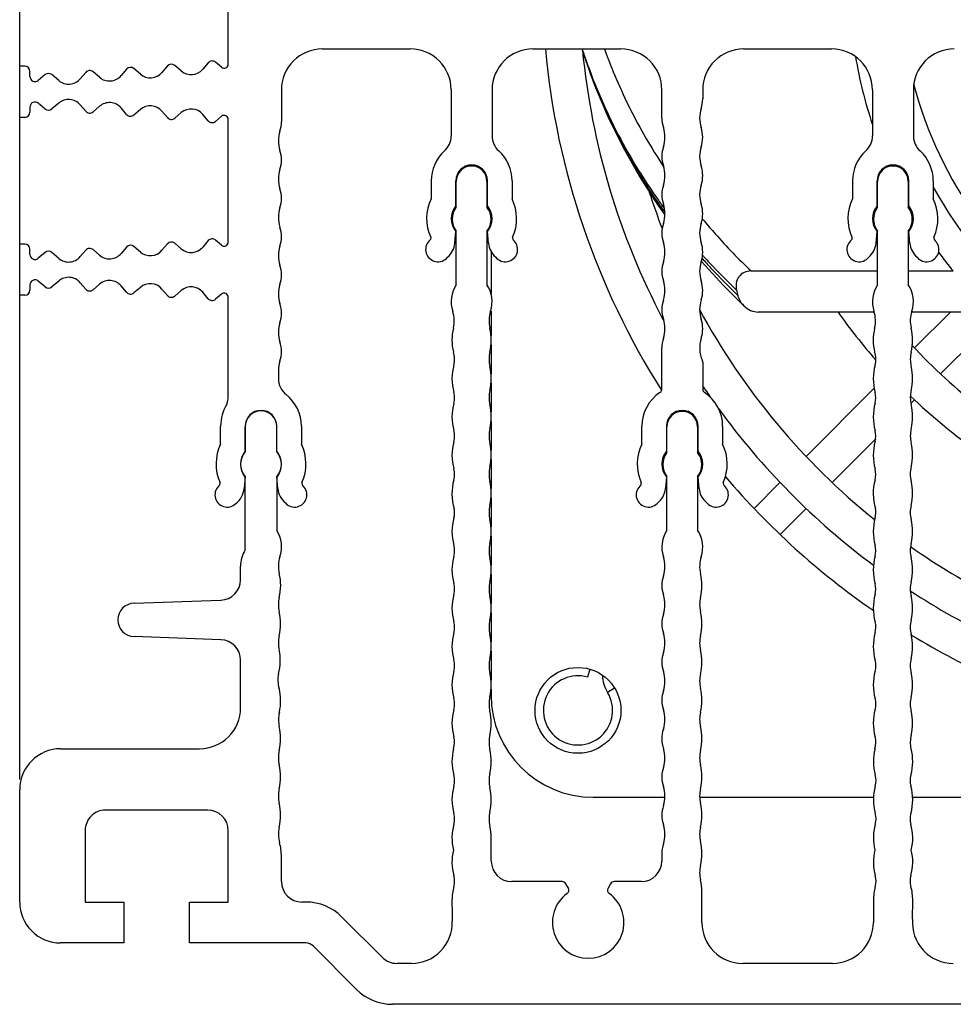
# Model space of a CAD drawing. Header units: millimetres. Extents: x 0 to 594, y 0 to 420.
# Tile 104 of 117: x 418 to 464, y 240 to 288. Entities that reach past the tile are written whole.
import ezdxf

# ---------------------------------------------------------------- set-up
doc = ezdxf.new("R2010")
doc.units = ezdxf.units.MM
doc.header["$LTSCALE"] = 32.67
doc.layers.get('0').update_dxf_attribs({"linetype": 'CONTINUOUS'})
doc.layers.add('3_ALL_AXES', color=7, linetype='CONTINUOUS')
doc.styles.get("Standard").update_dxf_attribs({"font": 'txt', "width": 0.85})
doc.dimstyles.new('DIMSTYLE_10', dxfattribs={"dimtxt": 3.5, "dimasz": 3.5, "dimexe": 1, "dimexo": 0.5, "dimgap": 0.875, "dimtad": 1, "dimdec": 4, "dimdsep": 46, "dimtxsty": 'STANDARD', "dimblk": '_FILLED', "dimblk1": '_FILLED', "dimblk2": '_FILLED', "dimcen": 0.09, "dimadec": 4, "dimazin": 2, "dimtp": 0.2, "dimtm": 0.2, "dimtfac": 1, "dimtdec": 4, "dimtofl": 0, "dimtmove": 0, "dimatfit": 3, "dimldrblk": '_FILLED', "dimfxl": 1, "dimtolj": 1, "dimarcsym": 0})

# ---------------------------------------------------------------- blocks, each defined once
blk = doc.blocks.new('_FILLED')
at = {"color": 0, "linetype": 'BYBLOCK'}
blk.add_solid([(0, 0), (-1, 0.143), (-1, -0.143)], dxfattribs=at)
blk = doc.blocks.new('*D9')
at = {"color": 2, "linetype": 'CONTINUOUS'}
for p, q in [((418.173, 251.343), (418.173, 400.198)), ((544.773, 251.343), (544.773, 400.198)), ((418.173, 399.198), (481.473, 399.198)), ((544.773, 399.198), (481.473, 399.198))]:
    blk.add_line(p, q, dxfattribs=at)
at = {"color": 2, "linetype": 'CONTINUOUS', "xscale": 3.5, "yscale": 3.5, "zscale": 3.5, "rotation": 180}
blk.add_blockref('_FILLED', (418.173, 399.198), dxfattribs=at)
at = {"color": 2, "linetype": 'CONTINUOUS', "xscale": 3.5, "yscale": 3.5, "zscale": 3.5}
blk.add_blockref('_FILLED', (544.773, 399.198), dxfattribs=at)
at = {"color": 2, "linetype": 'CONTINUOUS', "insert": (481.473, 403.573), "char_height": 3.5, "width": 18.375, "attachment_point": 2, "line_spacing_factor": 0.9}
blk.add_mtext('126.6', dxfattribs=at)

msp = doc.modelspace()

# ---------------------------------------------------------------- linework, layer by layer
at = {"color": 7, "linetype": 'CONTINUOUS'}
for p, q in [((445.68047, 287.06805), (445.71528, 286.91914)), ((445.76044, 286.75843), (445.76055, 286.7581)), ((449.37788, 279.43273), (449.72242, 278.95862)), ((441.2234, 277.1641), (441.2234, 275.08193)), ((453.93557, 276.20858), (460.12335, 276.20858)), ((461.62335, 276.20858), (463.8189, 276.20858)), ((453.22637, 275.27697), (453.28706, 275.01729)), ((441.2234, 274.23622), (441.2234, 273.06023)), ((459.94835, 274.20174), (454.29048, 274.20174)), ((465.6781, 274.20174), (461.79834, 274.20174)), ((463.68427, 274.20174), (461.93605, 272.45351)), ((465.96338, 273.93526), (463.20884, 271.18072)), ((441.2234, 272.60195), (441.2234, 271.18673)), ((441.2234, 270.72844), (441.2234, 269.31322)), ((459.95744, 270.4749), (456.62602, 267.14348)), ((461.93197, 269.90385), (461.75323, 269.72511)), ((441.2234, 268.85494), (441.2234, 267.43965)), ((460.03095, 268.00283), (457.89881, 265.87069)), ((441.2234, 266.98159), (441.2234, 265.56599)), ((455.35214, 265.8696), (454.08293, 264.6004)), ((441.2234, 265.10815), (441.2234, 263.69249)), ((456.62493, 264.59681), (455.35663, 263.32851)), ((441.2234, 263.23464), (441.2234, 261.81898)), ((441.2234, 261.36114), (441.2234, 259.94548)), ((441.2234, 259.48763), (441.2234, 258.07197)), ((441.2234, 257.61413), (441.2234, 256.19847)), ((446.05326, 256.73369), (445.94163, 256.34566)), ((441.2234, 255.74062), (441.2234, 255.46807)), ((447.26533, 255.80949), (446.91983, 255.59905)), ((446.2234, 250.46807), (449.72201, 250.46807)), ((451.42486, 250.46807), (459.92518, 250.46807)), ((461.83995, 250.46807), (470.32201, 250.46807))]:
    msp.add_line(p, q, dxfattribs=at)
at = {"color": 9, "linetype": 'CONTINUOUS'}
for p, q in [((445.70185, 287.00027), (445.72885, 286.92386)), ((445.70185, 287.00027), (445.72742, 286.92327)), ((445.74252, 286.82625), (445.70185, 287.00027)), ((445.71514, 286.91973), (445.74252, 286.82625)), ((445.74252, 286.82625), (445.76543, 286.76016)), ((445.74252, 286.82625), (445.76453, 286.75979)), ((445.74253, 286.82625), (445.76044, 286.75843)), ((449.47903, 279.41673), (449.51033, 279.37351)), ((449.47903, 279.41673), (449.50983, 279.37327)), ((451.55094, 278.76422), (451.64168, 278.6556)), ((451.55348, 278.76558), (451.64344, 278.65655)), ((451.54019, 276.82728), (451.60286, 276.75713)), ((451.54135, 276.82791), (451.60404, 276.75776))]:
    msp.add_line(p, q, dxfattribs=at)
at = {"color": 7, "linetype": 'CONTINUOUS'}
for points in [[(445.71531, 286.91908), (445.74103, 286.82108), (445.76044, 286.75844)], [(445.76055, 286.7581), (446.28471, 285.29517), (446.92863, 283.76818), (447.65898, 282.2811), (448.4756, 280.83538), (449.37788, 279.43273)], [(451.51314, 276.67679), (452.58559, 275.49883), (453.58972, 274.49706)]]:
    msp.add_lwpolyline(points, dxfattribs=at)
for centre, radius, start, end in [((481.2234, 290.46807), 37.5, 185.202012, 212.402853), ((481.2234, 290.46807), 22.5, 189.672857, 198.359276), ((481.2234, 290.46807), 20, 194.803723, 236.833609), ((481.2234, 290.46807), 22.5, 203.882658, 204.006998), ((481.2234, 290.46807), 21, 208.937109, 222.76738), ((481.2234, 290.46807), 22.5, 209.486154, 210.402809), ((481.2234, 290.46807), 22.5, 216.365831, 219.327723), ((481.2234, 290.46807), 37.5, 214.32763, 214.400923), ((481.2234, 290.46807), 37.5, 220.436588, 235.364204), ((481.2234, 290.46807), 37.5, 238.729114, 253.036487), ((445.47342, 254.71808), 1.69358, 73.950955, 31.344429), ((448.36754, 256.48079), 1.69509, 181.384579, 211.343723), ((446.2234, 255.46807), 5, 180, 270)]:
    msp.add_arc(centre, radius, start, end, dxfattribs=at)
at = {"color": 9, "linetype": 'CONTINUOUS'}
for centre, radius, start, end in [((446.52706, 287.29278), 0.87552, 194.910658, 199.517459), ((446.28893, 287.11864), 0.5989, 184.854645, 191.398863), ((472.49237, 295.85359), 28.21548, 198.451653, 198.790055), ((472.84605, 295.76447), 28.53932, 198.392109, 199.408672), ((472.68399, 295.70748), 28.36754, 199.40887, 200.285151), ((472.58317, 296.10455), 28.41174, 215.346719, 215.947351), ((472.95401, 296.0222), 28.75442, 215.380556, 216.094717), ((472.67398, 296.17032), 28.52386, 215.94722, 216.335793), ((474.29228, 297.50387), 30.62178, 222.110108, 222.432227)]:
    msp.add_arc(centre, radius, start, end, dxfattribs=at)
for points, knots in [([(446.76284, 287.06634), (447.12831, 286.06403), (447.97646, 284.09515), (449.04926, 282.239), (449.63797, 281.34368)], [0, 0, 0, 0, 0.49890933, 1, 1, 1, 1]), ([(445.78063, 286.76535), (446.20832, 285.50831), (447.24706, 283.04369), (448.63562, 280.75767), (449.40868, 279.66771)], [0, 0, 0, 0, 0.49840955, 1, 1, 1, 1]), ([(446.07585, 285.87267), (446.497, 284.73325), (447.49144, 282.49872), (448.77268, 280.41532), (449.47903, 279.41673)], [0, 0, 0, 0, 0.49827925, 1, 1, 1, 1]), ([(451.64168, 278.6556), (451.81965, 278.44357), (452.55056, 277.59705), (453.32826, 276.7911), (453.93557, 276.20858)], [0, 0, 0, 0, 0.24752925, 1, 1, 1, 1]), ([(451.60286, 276.75713), (451.73655, 276.60795), (452.28116, 276.01203), (452.84883, 275.43723), (453.28706, 275.01729)], [0, 0, 0, 0, 0.248139, 1, 1, 1, 1]), ([(451.69108, 276.84282), (451.81354, 276.70886), (452.31158, 276.17366), (452.82842, 275.656), (453.22637, 275.27697)], [0, 0, 0, 0, 0.24826296, 1, 1, 1, 1])]:
    msp.add_open_spline(points, degree=3, knots=knots, dxfattribs=at)
at = {"color": 7, "linetype": 'CONTINUOUS'}
for points, knots in [([(453.93557, 276.20858), (453.82305, 276.20858), (453.59414, 276.16332), (453.32043, 275.94252), (453.18846, 275.61804), (453.20074, 275.38662), (453.22637, 275.27697)], [0, 0, 0, 0, 0.25017845, 0.49983007, 0.74962328, 1, 1, 1, 1]), ([(453.28706, 275.01729), (453.29862, 274.96786), (453.36035, 274.77476), (453.48026, 274.60176), (453.58973, 274.49707)], [0, 0, 0, 0, 0.25100514, 1, 1, 1, 1]), ([(453.58973, 274.49707), (453.68303, 274.40784), (453.90169, 274.26018), (454.16152, 274.20174), (454.29048, 274.20174)], [0, 0, 0, 0, 0.50028963, 1, 1, 1, 1])]:
    msp.add_open_spline(points, degree=3, knots=knots, dxfattribs=at)
at = {"layer": '3_ALL_AXES', "color": 7, "linetype": 'CONTINUOUS'}
for p, q in [((428.3734, 286.3238), (428.3734, 292.32234)), ((432.97342, 287.06805), (437.27346, 287.06805)), ((443.27346, 287.06805), (447.57348, 287.06805)), ((453.57342, 287.06805), (457.87346, 287.06805)), ((418.1734, 283.72307), (418.1734, 286.22307)), ((418.4234, 286.22307), (418.1734, 286.22307)), ((423.40336, 286.08054), (423.1334, 285.76446)), ((424.07299, 285.8374), (423.75582, 286.10828)), ((425.40026, 286.23678), (425.13029, 285.92069)), ((426.07001, 285.99354), (425.75273, 286.26452)), ((427.39717, 286.39302), (427.1272, 286.07693)), ((428.04202, 286.17104), (427.74963, 286.42076)), ((418.6734, 285.72307), (418.6734, 285.97307)), ((419.42204, 285.8147), (419.08373, 285.53125)), ((420.08012, 285.52691), (419.74495, 285.81317)), ((421.40645, 285.9243), (421.13786, 285.60982)), ((422.07599, 285.68123), (421.75892, 285.95204)), ((430.97342, 285.06805), (430.97342, 283.51165)), ((439.27346, 285.06805), (439.27346, 282.82046)), ((441.27346, 285.06805), (441.27346, 282.82046)), ((449.57348, 283.6883), (449.57348, 285.06805)), ((451.57342, 285.06805), (451.57342, 284.62495)), ((459.87346, 285.06805), (459.87346, 282.82046)), ((461.87346, 285.06805), (461.87346, 282.82046)), ((418.6734, 284.22307), (418.6734, 283.97307)), ((419.42204, 284.13145), (419.08373, 284.41489)), ((420.08012, 284.41924), (419.74495, 284.13297)), ((421.40645, 284.02184), (421.13786, 284.33632)), ((422.07599, 284.26491), (421.75892, 283.9941)), ((423.40336, 283.8656), (423.1334, 284.18169)), ((418.4234, 283.72307), (418.1734, 283.72307)), ((424.07299, 284.10875), (423.75582, 283.83786)), ((425.40026, 283.70936), (425.13029, 284.02545)), ((426.07001, 283.95261), (425.75273, 283.68162)), ((427.39717, 283.55312), (427.1272, 283.86921)), ((428.04202, 283.77511), (427.74963, 283.52538)), ((428.3734, 277.6238), (428.3734, 283.62234)), ((438.29846, 280.61805), (438.29846, 279.73726)), ((439.49846, 279.40001), (439.49846, 280.61805)), ((439.52335, 279.32615), (439.52335, 280.59305)), ((441.02335, 280.59305), (441.02335, 279.32615)), ((441.04846, 279.40001), (441.04846, 280.61805)), ((442.24846, 280.61805), (442.24846, 279.73726)), ((458.89846, 280.61805), (458.89846, 279.73726)), ((460.09846, 279.40001), (460.09846, 280.61805)), ((460.12335, 279.32615), (460.12335, 280.59305)), ((461.62335, 280.59305), (461.62335, 279.32615)), ((461.64846, 279.40001), (461.64846, 280.61805)), ((462.84846, 280.61805), (462.84846, 279.73726)), ((439.44867, 277.56702), (439.49846, 278.13609)), ((439.52335, 275.53374), (439.52335, 278.15996)), ((441.02335, 278.15996), (441.02335, 275.53374)), ((441.09825, 277.56702), (441.04846, 278.13609)), ((460.04867, 277.56702), (460.09846, 278.13609)), ((460.12335, 275.53374), (460.12335, 278.15996)), ((461.62335, 278.15996), (461.62335, 275.53374)), ((461.69825, 277.56702), (461.64846, 278.13609)), ((418.1734, 275.02307), (418.1734, 277.52307)), ((418.4234, 277.52307), (418.1734, 277.52307)), ((424.07299, 277.1374), (423.75582, 277.40828)), ((425.40026, 277.53678), (425.13029, 277.22069)), ((426.07001, 277.29354), (425.75273, 277.56452)), ((427.39717, 277.69302), (427.1272, 277.37693)), ((428.04202, 277.47104), (427.74963, 277.72076)), ((438.26005, 277.74396), (438.20145, 277.68598)), ((438.2701, 277.85889), (438.26005, 277.74396)), ((442.27682, 277.85889), (442.28687, 277.74396)), ((442.28687, 277.74396), (442.34547, 277.68598)), ((458.86005, 277.74396), (458.80145, 277.68598)), ((458.8701, 277.85889), (458.86005, 277.74396)), ((462.87682, 277.85889), (462.88687, 277.74396)), ((462.88687, 277.74396), (462.94547, 277.68598)), ((418.6734, 277.02307), (418.6734, 277.27307)), ((419.42204, 277.1147), (419.08373, 276.83125)), ((420.08012, 276.82691), (419.74495, 277.11317)), ((421.40645, 277.2243), (421.13786, 276.90982)), ((422.07599, 276.98123), (421.75892, 277.25204)), ((423.40336, 277.38054), (423.1334, 277.06446)), ((418.6734, 275.52307), (418.6734, 275.27307)), ((419.42204, 275.43145), (419.08373, 275.71489)), ((420.08012, 275.71924), (419.74495, 275.43297)), ((421.40645, 275.32184), (421.13786, 275.63632)), ((422.07599, 275.56491), (421.75892, 275.2941)), ((423.40336, 275.1656), (423.1334, 275.48169)), ((418.4234, 275.02307), (418.1734, 275.02307)), ((424.07299, 275.40875), (423.75582, 275.13786)), ((425.40026, 275.00936), (425.13029, 275.32545)), ((426.07001, 275.25261), (425.75273, 274.98162)), ((427.39717, 274.85312), (427.1272, 275.16921)), ((428.04202, 275.07511), (427.74963, 274.82538)), ((428.3734, 270.06395), (428.3734, 274.92234)), ((449.57341, 270.43204), (449.57341, 272.4484)), ((451.57339, 271.75019), (451.57339, 270.43227)), ((430.82339, 271.33387), (430.82339, 270.94789)), ((427.9984, 267.73726), (427.9984, 268.61805)), ((429.1984, 268.61805), (429.1984, 267.40001)), ((429.20234, 267.37745), (429.20234, 268.59305)), ((430.74835, 267.37745), (430.7484, 268.61805)), ((431.9484, 268.61805), (431.9484, 267.73726)), ((448.59846, 267.73726), (448.59846, 268.61805)), ((449.79846, 268.61805), (449.79846, 267.40001)), ((449.82334, 267.32613), (449.82334, 268.59305)), ((451.32335, 268.59305), (451.32335, 267.32613)), ((451.34846, 267.40001), (451.34846, 268.61805)), ((452.54846, 268.61805), (452.54846, 267.73726)), ((427.95953, 265.74412), (427.96964, 265.85978)), ((429.1984, 266.13609), (429.14862, 265.56702)), ((429.20234, 262.57103), (429.20234, 266.10865)), ((430.74835, 266.10865), (430.74835, 263.52192)), ((430.79819, 265.56702), (430.7484, 266.13609)), ((431.97716, 265.85978), (431.98728, 265.74412)), ((448.55958, 265.74412), (448.5697, 265.85978)), ((449.79846, 266.13609), (449.74867, 265.56702)), ((449.82334, 263.53374), (449.82334, 266.15995)), ((451.32335, 266.15995), (451.32335, 263.53374)), ((451.39824, 265.56702), (451.34846, 266.13609)), ((452.57722, 265.85978), (452.58733, 265.74412)), ((449.45958, 264.94707), (449.34772, 264.83521)), ((451.79919, 264.83521), (451.68733, 264.94707)), ((428.9734, 261.10877), (428.9734, 261.77341)), ((423.7634, 259.96114), (428.0083, 260.10938)), ((428.0083, 258.17678), (423.7634, 258.32502)), ((428.9734, 254.84307), (428.9734, 257.17739)), ((420.1734, 252.84307), (426.9734, 252.84307)), ((418.1734, 245.34307), (418.1734, 250.84307)), ((427.3734, 249.84307), (422.3734, 249.84307)), ((421.3734, 248.84307), (421.3734, 245.34307)), ((428.3734, 245.34307), (428.3734, 248.84307)), ((441.23454, 247.34306), (441.23454, 248.47548)), ((430.97337, 246.34307), (430.97337, 247.56818)), ((449.57339, 247.71652), (449.57339, 247.34306)), ((444.70322, 246.34306), (442.23454, 246.34306)), ((445.00354, 246.0229), (444.87643, 246.24306)), ((447.07036, 246.24306), (446.94326, 246.0229)), ((448.57339, 246.34306), (447.24357, 246.34306)), ((451.53455, 244.34306), (451.53455, 245.84305)), ((421.3734, 245.34307), (423.2734, 245.34307)), ((423.2734, 245.34307), (423.2734, 243.34307)), ((426.4734, 245.34307), (428.3734, 245.34307)), ((426.4734, 243.34307), (426.4734, 245.34307)), ((432.1663, 245.34307), (431.97337, 245.34307)), ((459.92138, 245.43099), (459.92138, 244.34306)), ((461.83457, 244.51435), (461.84375, 245.43099)), ((435.90895, 242.63595), (433.93406, 244.61084)), ((423.2734, 243.34307), (420.1734, 243.34307)), ((432.1663, 243.34307), (426.4734, 243.34307)), ((434.64117, 241.07531), (432.51985, 243.19663)), ((437.32869, 242.34306), (436.61606, 242.34306)), ((457.92138, 242.34306), (453.53455, 242.34306)), ((478.2734, 240.34307), (436.40894, 240.34307))]:
    msp.add_line(p, q, dxfattribs=at)
msp.add_circle((445.4734, 254.71807), 2.1, dxfattribs=at)
for centre, radius, start, end in [((432.97342, 285.06805), 2, 90, 180.000008), ((437.27346, 285.06805), 2, 0, 90), ((443.27346, 285.06805), 2, 90, 180), ((481.2234, 290.46807), 35.7, 185.54097, 207.75424), ((447.57348, 285.06805), 2, 0, 90.000454), ((453.57342, 285.06805), 2, 89.997968, 180), ((457.87346, 285.06805), 2, 0, 90), ((463.87346, 285.06805), 2, 90, 180), ((418.4234, 285.97307), 0.25, 0, 90), ((423.59346, 285.91818), 0.25, 49.5, 139.5), ((425.59036, 286.07442), 0.25, 49.5, 139.5), ((426.55689, 286.56401), 0.75, 229.520425, 319.5), ((427.58727, 286.23066), 0.25, 49.5, 139.500172), ((428.1725, 286.3238), 0.2009, 229.5, 360), ((418.9234, 285.72307), 0.25, 180, 309.890501), ((419.58259, 285.62307), 0.25, 49.5, 129.957499), ((420.56756, 286.09691), 0.75, 229.464431, 319.49983), ((421.59655, 285.76194), 0.25, 49.5, 139.500018), ((422.56308, 286.25153), 0.75, 229.49947, 319.500846), ((424.55999, 286.40777), 0.75, 229.50884, 319.500118), ((450.07341, 284.62495), 1.50001, 341.806952, 360), ((418.9234, 284.22307), 0.25, 50.109495, 180), ((419.58259, 284.32307), 0.25, 230.042501, 310.5), ((420.56756, 283.84923), 0.75, 40.500074, 130.535569), ((422.56308, 283.69461), 0.75, 40.499154, 130.50053), ((424.55999, 283.53837), 0.75, 40.499882, 130.49116), ((426.55689, 283.38213), 0.75, 40.5, 130.479575), ((452.9234, 283.6883), 1.49995, 161.806952, 198.190095), ((418.4234, 283.97307), 0.25, 270, 360), ((421.59655, 284.1842), 0.25, 220.499982, 310.5), ((423.59346, 284.02796), 0.25, 220.5, 310.5), ((425.59036, 283.87172), 0.25, 220.5, 310.5), ((428.1725, 283.62234), 0.2009, 0, 130.5), ((451.07345, 283.6883), 1.49997, 180, 198.191367), ((427.58727, 283.71548), 0.25, 220.499828, 310.5), ((429.47342, 283.51165), 1.5, 341.805056, 0.000029), ((448.22345, 282.75174), 1.49997, 341.808633, 18.191367), ((450.07337, 282.75174), 1.50002, 341.807759, 18.192241), ((432.32342, 282.57489), 1.5, 161.805065, 198.15232), ((438.27346, 282.82046), 1, 312.242346, 0.000079), ((442.27346, 282.82046), 1, 179.999921, 227.757654), ((458.87346, 282.82046), 1, 312.242346, 0.000079), ((462.87346, 282.82046), 1, 179.999921, 227.757654), ((451.07363, 281.81513), 1.50016, 161.808633, 198.191367), ((452.9234, 281.81513), 1.49997, 161.807759, 198.194206), ((429.47342, 281.63814), 1.5, 341.80506, 18.237479), ((440.27345, 280.61805), 1.97499, 132.242346, 180), ((440.27347, 280.61805), 1.97499, 0, 47.757654), ((460.87345, 280.61805), 1.97499, 132.242346, 180), ((460.87347, 280.61805), 1.97499, 0, 47.757654), ((440.27346, 280.61805), 0.775, 0.000022, 179.999978), ((440.27335, 280.59305), 0.75, 0.000064, 180.000015), ((448.22345, 280.87851), 1.49997, 341.808633, 18.191367), ((450.0737, 280.87851), 1.49971, 341.805794, 18.194206), ((460.87346, 280.61805), 0.775, 0.000022, 179.999978), ((460.87335, 280.59305), 0.75, 0.000064, 180.000015), ((432.32342, 280.70139), 1.5, 161.805061, 198.223752), ((451.07363, 279.9419), 1.50016, 161.808633, 198.191367), ((452.92315, 279.94195), 1.49972, 161.804787, 198.195213), ((429.47342, 279.76464), 1.5, 341.805057, 18.166067), ((481.2234, 290.46807), 33.9, 197.864601, 201.044743), ((440.27346, 278.76805), 2.2, 153.860908, 204.409358), ((440.27346, 278.76805), 1, 140.805033, 219.194967), ((440.27335, 278.74305), 0.95, 142.136344, 217.863656), ((440.27335, 278.74305), 0.95, 322.136343, 37.863657), ((440.27346, 278.76805), 1, 320.805033, 39.194967), ((440.27346, 278.76805), 2.2, 335.590642, 26.139092), ((448.22345, 279.00528), 1.49997, 341.804781, 18.191367), ((450.07346, 279.00528), 1.49997, 341.804787, 18.195213), ((460.87346, 278.76805), 2.2, 153.860908, 204.409358), ((460.87346, 278.76805), 1, 140.805033, 219.194967), ((460.87335, 278.74305), 0.95, 142.136344, 217.863656), ((460.87335, 278.74305), 0.95, 322.136343, 37.863657), ((460.87346, 278.76805), 1, 320.805033, 39.194967), ((460.87346, 278.76805), 2.2, 335.590642, 26.139092), ((432.32342, 278.82789), 1.5, 161.805042, 198.193104), ((429.47339, 277.89122), 1.5, 341.803248, 18.193104), ((451.07342, 278.06852), 1.50001, 161.804781, 198.195219), ((452.92343, 278.06852), 1.50001, 161.804787, 198.195213), ((418.4234, 277.27307), 0.25, 0, 90), ((423.59346, 277.21818), 0.25, 49.5, 139.5), ((425.59036, 277.37442), 0.25, 49.5, 139.5), ((427.58727, 277.53066), 0.25, 49.5, 139.500172), ((428.1725, 277.6238), 0.2009, 229.5, 360), ((432.32336, 276.95438), 1.5, 161.803248, 197.93967), ((438.62346, 277.25947), 0.6, 134.69657, 321.605858), ((438.45248, 277.65418), 1, 309.884039, 355.000017), ((442.09444, 277.65418), 1, 184.999983, 230.115961), ((441.92346, 277.25947), 0.6, 218.394142, 45.30343), ((448.22345, 277.13176), 1.49997, 341.804781, 18.195219), ((450.07346, 277.13176), 1.49997, 341.804787, 18.195213), ((459.22346, 277.25947), 0.6, 134.69657, 321.605858), ((459.05248, 277.65418), 1, 309.884039, 355.000017), ((462.69444, 277.65418), 1, 184.999983, 230.115961), ((462.52346, 277.25947), 0.6, 218.394142, 45.30343), ((418.9234, 277.02307), 0.25, 180, 309.890501), ((419.58259, 276.92307), 0.25, 49.5, 129.957499), ((420.56756, 277.39691), 0.75, 229.464431, 319.49983), ((421.59655, 277.06194), 0.25, 49.5, 139.500018), ((422.56308, 277.55153), 0.75, 229.49947, 319.500846), ((424.55999, 277.70777), 0.75, 229.50884, 319.500118), ((426.55689, 277.86401), 0.75, 229.520425, 319.5), ((429.47339, 276.01763), 1.5, 341.80506, 18.450474), ((451.07356, 276.19496), 1.50016, 161.804781, 198.195219), ((452.92334, 276.19466), 1.50003, 161.791286, 198.208714), ((418.9234, 275.52307), 0.25, 50.109495, 180), ((420.56756, 275.14923), 0.75, 40.500074, 130.535569), ((422.56308, 274.99461), 0.75, 40.499154, 130.50053), ((424.55999, 274.83837), 0.75, 40.499882, 130.49116), ((432.32339, 275.08088), 1.5, 161.80506, 198.166486), ((440.77335, 274.70459), 1.5, 146.443235, 198.19487), ((439.77334, 274.70459), 1.5, 341.805129, 33.556805), ((448.22345, 275.25815), 1.49997, 341.804781, 18.195219), ((450.07638, 275.25815), 1.49701, 341.796117, 18.208714), ((461.37335, 274.70459), 1.5, 146.443235, 198.19487), ((460.37334, 274.70459), 1.5, 341.805129, 33.556805), ((418.4234, 275.27307), 0.25, 270, 360), ((419.58259, 275.62307), 0.25, 230.042501, 310.5), ((421.59655, 275.4842), 0.25, 220.499982, 310.5), ((423.59346, 275.32796), 0.25, 220.5, 310.5), ((425.59036, 275.17172), 0.25, 220.5, 310.5), ((426.55689, 274.68213), 0.75, 40.5, 130.479575), ((428.1725, 274.92234), 0.2009, 0, 130.5), ((427.58727, 275.01548), 0.25, 220.499828, 310.5), ((429.47339, 274.14413), 1.5, 341.805057, 18.223333), ((451.07342, 274.32139), 1.50001, 161.804781, 198.195219), ((452.92339, 274.32188), 1.5, 161.796117, 198.203883), ((437.92335, 273.76784), 1.5, 346.456229, 18.19487), ((442.62334, 273.76784), 1.5, 161.805129, 193.543757), ((481.2234, 290.46807), 33.9, 208.44547, 231.196754), ((481.2234, 290.46807), 28.2, 215.234144, 221.305018), ((458.52335, 273.76784), 1.5, 346.456229, 18.19487), ((463.22334, 273.76784), 1.5, 161.805129, 193.543757), ((432.32339, 273.20737), 1.5, 161.805042, 198.166313), ((448.22345, 273.38463), 1.49997, 341.804781, 18.195219), ((450.07337, 273.38463), 1.50018, 341.796117, 18.203883), ((441.81212, 272.83109), 2.5, 166.456229, 193.543771), ((438.73457, 272.83109), 2.5, 346.456225, 13.543775), ((462.41212, 272.83109), 2.5, 166.456229, 193.543771), ((459.33457, 272.83109), 2.5, 346.456225, 13.543775), ((429.47339, 272.27062), 1.5, 341.805128, 18.22346), ((451.07341, 272.44787), 1.5, 161.804781, 179.97985), ((452.92188, 272.44787), 1.49841, 161.796117, 204.254921), ((481.2234, 290.46807), 26.4, 222.681733, 242.404771), ((438.38666, 271.89434), 1.05517, 344.475867, 19.445813), ((442.62334, 271.89434), 1.5, 166.456244, 193.543756), ((458.98666, 271.89434), 1.05517, 344.475867, 19.445813), ((463.22334, 271.89434), 1.5, 166.456244, 193.543756), ((432.32339, 271.33387), 1.49999, 161.805128, 180), ((441.81213, 270.94282), 2.5, 164.475867, 195.524099), ((451.37339, 271.75019), 0.2, 359.999, 24.249257), ((462.41213, 270.94282), 2.5, 164.475867, 195.524099), ((438.73457, 270.95758), 2.5, 346.456235, 13.543765), ((459.33457, 270.95758), 2.5, 346.456235, 13.543765), ((431.82339, 270.94789), 1, 180, 231.548922), ((429.9734, 268.61805), 1.975, 360, 51.548922), ((438.43982, 270.00606), 1, 344.475906, 15.524099), ((442.62334, 270.02083), 1.5, 166.456221, 193.543779), ((450.57346, 268.61805), 1.975, 123.486871, 180), ((449.37341, 270.43202), 0.2, 303.486871, 0.00478), ((481.2234, 290.46807), 35.7, 213.823276, 214.979998), ((451.77333, 270.43202), 0.1999, 179.928036, 236.516937), ((450.57346, 268.61805), 1.975, 0, 56.516937), ((459.03982, 270.00606), 1, 344.475906, 15.524099), ((463.22334, 270.02083), 1.5, 166.456221, 193.543779), ((430.06513, 268.61805), 2.06673, 148.347971, 180), ((427.3734, 270.06395), 1, 338.815924, 360), ((441.81213, 269.06931), 2.5, 164.475906, 195.524086), ((462.41213, 269.06931), 2.5, 164.475906, 195.524086), ((481.2234, 290.46807), 28.2, 226.244936, 244.189484), ((429.9734, 268.61805), 0.775, 0, 180), ((429.97535, 268.59305), 0.773, 0, 180), ((438.73457, 269.08408), 2.5, 346.45624, 13.543761), ((450.57346, 268.61805), 0.775, 0, 180), ((450.57334, 268.59305), 0.75001, 0, 180), ((481.2234, 290.46807), 35.7, 215.976121, 233.359993), ((459.33457, 269.08408), 2.5, 346.45624, 13.543761), ((438.43982, 268.13256), 1, 344.475908, 15.524086), ((442.62334, 268.14733), 1.5, 166.45624, 193.543067), ((459.03982, 268.13256), 1, 344.475908, 15.524086), ((463.22334, 268.14733), 1.5, 166.45624, 193.543067), ((441.81213, 267.19581), 2.5, 164.475908, 195.524098), ((438.73456, 267.21062), 2.5, 346.455528, 13.543067), ((462.41213, 267.19581), 2.5, 164.475908, 195.524098), ((459.33456, 267.21062), 2.5, 346.455528, 13.543067), ((429.9734, 266.76805), 2.2, 153.86094, 204.38396), ((429.9734, 266.76805), 1, 140.805033, 219.19494), ((429.97535, 266.74305), 1, 140.624388, 219.375612), ((429.97535, 266.74305), 1, 320.624388, 39.375612), ((429.9734, 266.76805), 1, 320.805022, 39.194967), ((429.9734, 266.76805), 2.2, 335.616037, 26.13906), ((450.57343, 266.76805), 2.19997, 153.860597, 204.384306), ((450.57343, 266.76805), 0.99998, 140.804004, 219.195996), ((450.57334, 266.74304), 0.95, 142.136815, 217.863185), ((450.57334, 266.74304), 0.95, 322.136815, 37.863185), ((450.57343, 266.76805), 1.00002, 320.806038, 39.193962), ((450.57349, 266.76805), 2.19997, 335.615694, 26.139403), ((438.43982, 266.25905), 1, 344.475913, 15.524087), ((442.62332, 266.27382), 1.5, 166.455519, 193.543752), ((459.03982, 266.25905), 1, 344.475913, 15.524087), ((463.22332, 266.27382), 1.5, 166.455519, 193.543752), ((441.81213, 265.3223), 2.5, 164.475913, 197.004114), ((438.73455, 265.33707), 2.5, 346.456234, 13.543766), ((462.41213, 265.3223), 2.5, 164.475913, 197.004114), ((459.33455, 265.33707), 2.5, 346.456234, 13.543766), ((428.32439, 265.26434), 0.60276, 127.252129, 314.606132), ((428.11528, 265.65742), 1.03728, 307.564522, 355.000032), ((431.83152, 265.65742), 1.03728, 185.000021, 229.947813), ((431.61415, 265.26434), 0.60276, 221.692044, 45.877618), ((433.10134, 266.79781), 1.53342, 223.404536, 225.877618), ((448.92131, 265.26162), 0.60304, 126.858553, 315), ((448.75248, 265.65417), 1, 315, 355.000009), ((452.39444, 265.65417), 1, 184.999991, 225), ((452.22561, 265.26162), 0.60304, 225, 53.14152), ((438.43982, 264.40027), 1, 344.475922, 11.007042), ((442.62332, 264.40032), 1.5, 166.456222, 193.543778), ((459.03982, 264.40027), 1, 344.475922, 11.007042), ((463.22332, 264.40032), 1.5, 166.456222, 193.543778), ((441.81213, 263.46352), 2.5, 164.475902, 195.524098), ((438.73455, 263.46357), 2.5, 346.456238, 13.543761), ((462.41213, 263.46352), 2.5, 164.475902, 195.524098), ((459.33455, 263.46357), 2.5, 346.456238, 13.543761), ((429.47476, 262.72181), 1.50406, 341.165558, 32.138529), ((451.07322, 262.70459), 1.4999, 146.44049, 198.192383), ((450.07334, 262.70459), 1.5, 341.805031, 33.556965), ((430.47731, 261.77341), 1.50391, 147.97003, 180), ((438.43982, 262.52677), 1, 344.475914, 15.524088), ((442.62332, 262.52681), 1.5, 166.456238, 193.543764), ((459.03982, 262.52677), 1, 344.475914, 15.524088), ((463.22332, 262.52681), 1.5, 166.456238, 193.543764), ((481.2234, 290.46807), 33.9, 234.909508, 251.16084), ((432.32401, 261.77341), 1.49897, 162.014717, 193.71529), ((441.81213, 261.59001), 2.5, 164.475914, 195.524084), ((438.73455, 261.59006), 2.5, 346.456226, 13.543774), ((448.22334, 261.76802), 1.49993, 341.808727, 18.192383), ((452.92334, 261.76784), 1.5, 161.805031, 193.543749), ((462.41213, 261.59001), 2.5, 164.475914, 195.524084), ((459.33455, 261.59006), 2.5, 346.456226, 13.543774), ((427.9734, 261.10877), 1, 271.999997, 360), ((428.43539, 260.83721), 2.50078, 346.32453, 13.429424), ((451.0745, 260.83109), 1.50123, 161.808727, 198.187731), ((449.03457, 260.83109), 2.5, 346.456225, 13.543749), ((438.43982, 260.65326), 1, 344.47589, 15.52411), ((442.62332, 260.65331), 1.5, 166.456244, 193.543756), ((459.03982, 260.65326), 1, 344.47589, 15.52411), ((463.22332, 260.65331), 1.5, 166.456244, 193.543756), ((481.2234, 290.46807), 35.7, 236.892306, 252.146373), ((432.32272, 259.89417), 1.49931, 166.429794, 193.543768), ((441.81213, 259.71651), 2.5, 164.475909, 195.524091), ((438.73455, 259.71656), 2.5, 346.456235, 13.543765), ((448.22331, 259.89434), 1.4999, 341.807607, 18.187731), ((452.92334, 259.89434), 1.5, 166.456225, 193.543763), ((462.41213, 259.71651), 2.5, 164.475909, 195.524091), ((459.33455, 259.71656), 2.5, 346.456235, 13.543765), ((423.79196, 259.14308), 0.81856, 91.999997, 267.999997), ((428.43463, 258.95758), 2.5, 346.456232, 13.543768), ((442.62332, 258.7798), 1.5, 166.456219, 193.543781), ((451.07331, 258.95759), 1.5001, 161.802398, 198.19761), ((449.03457, 258.95758), 2.5, 346.456231, 13.543763), ((463.22332, 258.7798), 1.5, 166.456219, 193.543781), ((438.43982, 258.77976), 1, 344.387724, 15.524049), ((459.03982, 258.77976), 1, 344.387724, 15.524049), ((427.9734, 257.17739), 1, 0, 87.999997), ((432.31169, 258.02365), 1.48796, 166.456232, 193.733136), ((441.81214, 257.84305), 2.5, 164.512281, 195.524838), ((438.73455, 257.84305), 2.5, 346.456238, 13.543761), ((448.22331, 258.02083), 1.4999, 341.807575, 18.192225), ((452.92334, 258.02083), 1.5, 166.456231, 193.543783), ((462.41214, 257.84305), 2.5, 164.512281, 195.524838), ((459.33455, 257.84305), 2.5, 346.456238, 13.543761), ((428.42526, 257.17739), 2.4903, 344.430159, 11.418666), ((449.03457, 257.08408), 2.5, 346.456234, 13.543766), ((438.43984, 256.90626), 1, 344.475853, 15.524838), ((442.62332, 256.9063), 1.5, 166.456238, 193.543767), ((451.07331, 257.08408), 1.5001, 161.802558, 198.197356), ((459.03984, 256.90626), 1, 344.475853, 15.524838), ((463.22332, 256.9063), 1.5, 166.456238, 193.543767), ((432.31042, 256.22337), 1.51344, 169.122746, 196.406639), ((441.81215, 255.9695), 2.5, 164.475853, 195.524085), ((438.73455, 255.96955), 2.5, 346.455521, 13.543767), ((448.22331, 256.14733), 1.4999, 341.807136, 18.192425), ((452.92334, 256.14733), 1.5, 166.456241, 193.543076), ((462.41215, 255.9695), 2.5, 164.475853, 195.524085), ((459.33455, 255.96955), 2.5, 346.455521, 13.543767), ((428.43463, 255.18407), 2.5, 347.074446, 14.16576), ((449.03456, 255.21062), 2.5, 346.45553, 13.543076), ((438.43984, 255.03275), 1, 344.475904, 15.524085), ((442.6233, 255.03275), 1.5, 166.45556, 193.543768), ((451.07331, 255.21057), 1.5001, 161.802644, 198.193802), ((459.03984, 255.03275), 1, 344.475904, 15.524085), ((463.2233, 255.03275), 1.5, 166.45556, 193.543768), ((426.9734, 254.84307), 2, 269.999999, 360), ((441.81215, 254.096), 2.5, 164.475904, 195.524092), ((462.41215, 254.096), 2.5, 164.475904, 195.524092), ((432.32478, 254.2667), 1.49698, 166.157557, 193.355311), ((438.73454, 254.096), 2.5, 346.456224, 13.543776), ((448.2233, 254.27388), 1.49989, 341.787901, 18.193802), ((452.92332, 254.27382), 1.5, 166.45553, 193.477362), ((459.33454, 254.096), 2.5, 346.456224, 13.543776), ((428.43461, 253.33707), 2.5, 346.456234, 13.490464), ((451.07183, 253.33666), 1.49886, 161.787901, 199.226836), ((449.03455, 253.33707), 2.5, 346.456237, 13.5836), ((438.42976, 253.15644), 1.01046, 341.933394, 15.524092), ((442.6233, 253.15924), 1.5, 166.456253, 193.543767), ((459.02976, 253.15644), 1.01046, 341.981983, 15.524092), ((463.2233, 253.15924), 1.5, 166.456244, 192.182044), ((420.1734, 250.84307), 2, 90, 180), ((441.81215, 252.22249), 2.5, 165.626984, 195.524096), ((448.22341, 252.40032), 1.5, 341.805079, 17.167731), ((462.42137, 252.22249), 2.5, 165.666188, 195.52409), ((459.34376, 252.22249), 2.5, 344.475911, 14.409421), ((432.32337, 252.40032), 1.5, 166.456234, 193.543764), ((438.73454, 252.22249), 2.5, 346.456227, 13.543767), ((452.92332, 252.40032), 1.5, 166.456237, 193.543764), ((428.4346, 251.46357), 2.5, 346.456238, 13.543764), ((451.0734, 251.46357), 1.5, 161.805079, 198.194921), ((449.03455, 251.46357), 2.5, 346.456232, 13.543774), ((438.43984, 251.28574), 1, 344.475915, 15.524096), ((442.6233, 251.28574), 1.5, 166.456227, 193.543764), ((459.04906, 251.28574), 1, 344.475916, 15.52409), ((462.71607, 251.28574), 1, 164.475911, 195.524094), ((441.81215, 250.34899), 2.5, 164.475915, 195.524097), ((438.73454, 250.34899), 2.5, 346.456231, 13.543764), ((448.22341, 250.52682), 1.5, 341.805313, 18.194921), ((462.42137, 250.34899), 2.5, 164.4759, 195.524086), ((459.34376, 250.34899), 2.5, 344.47591, 15.524094), ((432.32337, 250.52681), 1.5, 166.456238, 193.543762), ((452.92332, 250.52681), 1.5, 166.456232, 193.543761), ((428.43461, 249.59006), 2.5, 346.456234, 13.543762), ((451.0734, 249.59006), 1.5, 161.804827, 198.194932), ((449.03455, 249.59006), 2.5, 346.456237, 13.543761), ((422.3734, 248.84307), 1, 89.999999, 180), ((427.3734, 248.84307), 1, 0, 89.999999), ((438.43984, 249.41223), 1, 344.475906, 15.524081), ((442.6233, 249.41223), 1.5, 166.456231, 193.543775), ((459.04906, 249.41223), 1, 344.475914, 15.524086), ((462.71607, 249.41223), 1, 164.475899, 195.52408), ((432.32337, 248.65331), 1.5, 166.456234, 195.740548), ((441.81215, 248.47548), 2.5, 164.475906, 193.543767), ((438.73454, 248.47548), 2.5, 0, 13.543775), ((448.22341, 248.65331), 1.5, 341.804386, 18.194928), ((452.92332, 248.65331), 1.5, 166.456237, 193.54377), ((462.42137, 248.47548), 2.5, 164.475914, 193.543784), ((459.34376, 248.47548), 2.5, 346.456223, 15.52408), ((428.47337, 247.56818), 2.5, 0, 15.740548), ((451.07339, 247.71652), 1.5, 161.804386, 180), ((449.03455, 247.71656), 2.5, 346.456097, 13.54377), ((441.81215, 247.30454), 2.5, 166.456242, 195.524857), ((462.42137, 247.30454), 2.5, 166.456237, 195.524843), ((459.34376, 247.30454), 2.5, 344.475151, 13.543769), ((442.23454, 247.34306), 1, 180, 270), ((448.57339, 247.34306), 1, 270, 360), ((452.92332, 246.7798), 1.5, 166.456456, 193.543757), ((438.43985, 246.36774), 1, 344.475865, 15.524857), ((459.04907, 246.36774), 1, 344.475861, 15.524843), ((462.71606, 246.36774), 1, 164.475151, 195.524142), ((431.97337, 246.34307), 1, 180, 270), ((441.81216, 245.43099), 2.5, 164.475865, 180), ((444.70322, 246.14306), 0.2, 29.999997, 90), ((447.24357, 246.14306), 0.2, 90, 149.999942), ((449.03455, 245.84305), 2.5, 0, 13.543757), ((462.42138, 245.43099), 2.5, 164.475861, 180), ((459.34375, 245.43099), 2.5, 359.999996, 15.524142), ((445.9734, 244.34305), 1.75, 125.886917, 54.113256), ((444.83033, 245.9229), 0.2, 305.886917, 29.999997), ((447.11646, 245.9229), 0.2, 149.999942, 234.113256), ((420.1734, 245.34307), 2, 180, 270.000001), ((432.1663, 242.84307), 2.5, 44.999999, 90), ((473.13478, 245.43099), 33.82262, 180, 181.740337), ((437.32869, 244.34306), 2, 270.00008, 1.740337), ((453.53455, 244.34306), 2, 180, 269.999987), ((457.92138, 244.34306), 2, 269.999987, 360), ((463.82722, 244.34306), 2, 175.086738, 270), ((432.1663, 242.84307), 0.5, 44.999928, 90.000011), ((436.61606, 243.34306), 1, 224.999999, 270.00008), ((436.40894, 242.84307), 2.5, 225, 270.000001)]:
    msp.add_arc(centre, radius, start, end, dxfattribs=at)

# ---------------------------------------------------------------- dimensions: what is measured, and where the dimension line sits
at = {"color": 2, "linetype": 'CONTINUOUS'}
dim = msp.add_linear_dim(base=(544.7734, 399.19801), p1=(418.1734, 250.84307), p2=(544.7734, 250.84307), dimstyle='DIMSTYLE_10', dxfattribs=at)
dim.commit()
dim.dimension.update_dxf_attribs({"geometry": '*D9', "text_midpoint": (480.97339, 399.19801), "dimtype": 160})

doc.saveas('drawing.dxf')
